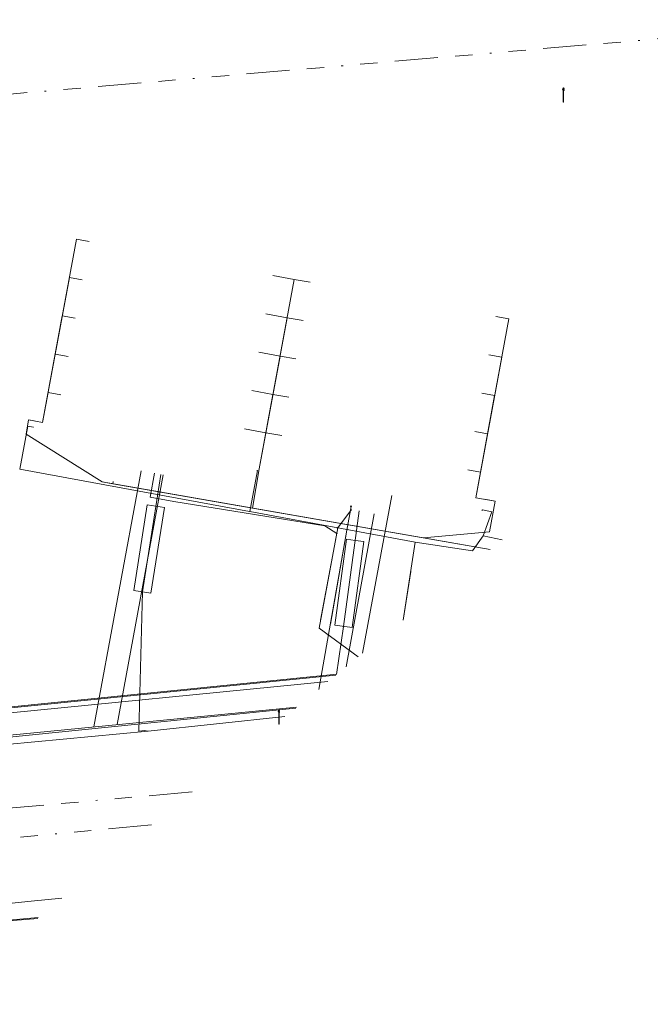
# Model space of a CAD drawing. Header units: metres. Extents: x 151922 to 154458, y 463415 to 464223.
# Tile 61 of 164: x 152576 to 152612, y 463863 to 463920. Entities that reach past the tile are written whole.
import ezdxf
from ezdxf.lldxf.tags import DXFTag

# ---------------------------------------------------------------- set-up
doc = ezdxf.new("R2010")
doc.units = ezdxf.units.M
doc.linetypes.add('RI-OVERIG-SO', pattern=[17, 5, -2, 2, -2, 0, -2, 2, -2])
doc.layers.get('0').update_dxf_attribs({"lineweight": 9})
for name, color, linetype, lineweight in [('B-PV-KL-DATA-G', 90, 'KL-DATA-SO', 9), ('B-PV-KL-DATA_HULPSTUK-S', 90, 'Continuous', 9), ('B-PV-KL-DATA_KABELBED-G', 90, 'Continuous', 9), ('B-PV-KL-DATA_MANTELBUIS-G', 90, 'Continuous', 9), ('B-PV-KL-ET_HS-G', 10, 'KL-HS-SO', 9), ('B-PV-KL-ET_LS-G', 190, 'KL-LS-SO', 9), ('B-PV-KL-ET_LS-S', 190, 'Continuous', 9), ('B-PV-KL-ET_LS_MANTELBUIS-G', 190, 'Continuous', 9), ('B-PV-KL-ET_MS-G', 130, 'KL-MS-SO', 9), ('B-PV-KL-GAS_LD-G', 50, 'KL-GAS_LD-SO', 9), ('B-PV-KL-WATER-G', 170, 'KL-WATER-SO', 9), ('B-PV-KL-WATER_HULPSTUK-S', 170, 'Continuous', 9), ('B-PV-KL-WATER_MANTELBUIS-G', 170, 'Continuous', 9), ('B-PV-OG-INFO-G', 7, 'Continuous', 9), ('B-PV-OG-INFO-S', 7, 'Continuous', 9), ('B-PV-RI-VRIJVERVAL-G', 210, 'RI-OVERIG-SO', 9)]:
    doc.layers.add(name, color=color, linetype=linetype, lineweight=lineweight)
doc.styles.add('NLCS-ISO', font='txt')
doc.styles.get("Standard").update_dxf_attribs({"font": 'arial.ttf'})
tags = doc.linetypes.add('KL-DATA-SO', pattern='A,4,-1,[101,NLCS.SHX,S=0.5,R=0,X=0,Y=0],-1,4,-1,["D",Standard,S=1,R=0,X=-0.25,Y=-0.5],-1.5', length=12.5).pattern_tags.tags
tags[18] = DXFTag(74, 10)
tags = doc.linetypes.add('KL-GAS_LD-SO', pattern='A,4,-1,[69,NLCS.SHX,S=0.5,R=0,X=0,Y=0],-1,4,-1,["L",Standard,S=1,R=0,X=0.25,Y=-0.5],-2', length=13).pattern_tags.tags
tags[18] = DXFTag(74, 10)
tags = doc.linetypes.add('KL-HS-SO', pattern='A,4,-1,[103,NLCS.SHX,S=0.75,R=0,X=0,Y=0],-1,4,-1,["H",Standard,S=1,R=0,X=0,Y=-0.5],-2', length=13).pattern_tags.tags
tags[18] = DXFTag(74, 10)
tags = doc.linetypes.add('KL-LS-SO', pattern='A,4,-1,[103,NLCS.SHX,S=0.75,R=0,X=0,Y=0],-1,4,-1,["L",Standard,S=1,R=0,X=0,Y=-0.5],-2', length=13).pattern_tags.tags
tags[18] = DXFTag(74, 10)
tags = doc.linetypes.add('KL-MS-SO', pattern='A,4,-1,[103,NLCS.SHX,S=0.75,R=0,X=0,Y=0],-1,4,-1,["M",Standard,S=1,R=0,X=0,Y=-0.5],-2', length=13).pattern_tags.tags
tags[18] = DXFTag(74, 10)
doc.linetypes.add('KL-WATER-SO', pattern='A,7,-0.5,[168,NLCS.SHX,S=0.75,R=0,X=0.75,Y=0],-2', length=9.5)

# ---------------------------------------------------------------- blocks, each defined once
blk = doc.blocks.new('SKL-WTB_HULP_OVERIG-SO')
at = {"color": 0, "linetype": 'ByBlock', "lineweight": 18}
for points in [[(-0.14, 0.14), (0.14, -0.14)], [(0.14, 0.14), (-0.14, -0.14)]]:
    blk.add_lwpolyline(points, dxfattribs=at)
at = {"color": 0, "linetype": 'ByBlock', "lineweight": 18, "style": 'NLCS-ISO', "flags": 1}
for tag, p in [('TYPE', (1.5, 0)), ('OMSCHRIJVING', (1.5, -3)), ('LABEL', (1.5, -1.5))]:
    blk.add_attdef(tag, p, '', height=1, dxfattribs=at)
blk = doc.blocks.new('SKL-ET_LS_MAST-SO')
for p, q in [((-0.05, 2.07), (0.05, 2.07)), ((-0.05, -2), (0.05, -2))]:
    blk.add_line(p, q)
for points in [[(-0.18, 1.76), (-0.22, 1.76), (-0.22, 1.84), (-0.18, 1.84), (-0.18, 1.79)], [(-0.18, 1.49), (-0.22, 1.49), (-0.22, 1.57), (-0.18, 1.57), (-0.18, 1.52)], [(-0.18, 1.79), (-0.05, 1.79)], [(-0.18, 1.76), (-0.05, 1.76)], [(-0.18, 1.52), (-0.05, 1.52)], [(-0.18, 1.49), (-0.05, 1.49)], [(-0.05, -2), (-0.05, 2.07)], [(0.05, -2), (0.05, 2.07)], [(0.18, 1.92), (0.05, 1.92)], [(0.18, 1.89), (0.05, 1.89)], [(0.18, 1.66), (0.05, 1.66)], [(0.18, 1.63), (0.05, 1.63)], [(0.18, 1.39), (0.05, 1.39)], [(0.18, 1.36), (0.05, 1.36)], [(0.18, 1.89), (0.22, 1.89), (0.22, 1.97), (0.18, 1.97), (0.18, 1.92)], [(0.18, 1.63), (0.22, 1.63), (0.22, 1.71), (0.18, 1.71), (0.18, 1.66)], [(0.18, 1.36), (0.22, 1.36), (0.22, 1.44), (0.18, 1.44), (0.18, 1.39)]]:
    blk.add_lwpolyline(points)
blk = doc.blocks.new('SOG-INFO_OVERIG-SO')
at = {"color": 0, "linetype": 'ByBlock', "lineweight": 18}
for points in [[(-0.14, 0.14), (0.14, -0.14)], [(0.14, 0.14), (-0.14, -0.14)]]:
    blk.add_lwpolyline(points, dxfattribs=at)
at = {"color": 0, "linetype": 'ByBlock', "lineweight": 18, "style": 'NLCS-ISO', "flags": 1}
for tag, p in [('TYPE', (1.5, 0)), ('OMSCHRIJVING', (1.5, -3)), ('LABEL', (1.5, -1.5))]:
    blk.add_attdef(tag, p, '', height=1, dxfattribs=at)

msp = doc.modelspace()

# ---------------------------------------------------------------- linework, layer by layer
at = {"layer": 'B-PV-KL-DATA-G', "ltscale": 0.5, "flags": 128}
for points in [[(152580.024, 463906.812), (152579.287, 463906.948), (152577.336, 463896.37), (152576.526, 463896.52), (152576.38, 463895.696), (152580.767, 463892.939), (152603.175, 463889.043)], [(152590.633, 463904.855), (152591.862, 463904.628), (152589.845, 463893.694), (152589.451, 463891.429), (152603.175, 463889.043)], [(152603.175, 463889.043), (152580.767, 463892.939), (152576.38, 463895.696), (152576.526, 463896.52), (152577.336, 463896.37), (152578.879, 463904.736), (152579.616, 463904.6)], [(152592.781, 463904.459), (152591.862, 463904.628), (152589.845, 463893.694), (152589.451, 463891.429), (152603.175, 463889.043)], [(152603.175, 463889.043), (152589.451, 463891.429), (152589.845, 463893.694), (152591.454, 463902.417), (152590.225, 463902.644)], [(152603.175, 463889.043), (152580.767, 463892.939), (152576.38, 463895.696), (152576.526, 463896.52), (152577.336, 463896.37), (152578.471, 463902.525), (152579.208, 463902.389)], [(152603.175, 463889.043), (152589.451, 463891.429), (152589.845, 463893.694), (152591.454, 463902.417), (152592.373, 463902.248)], [(152603.175, 463889.043), (152599.322, 463889.713), (152603.146, 463890.061), (152603.469, 463891.831), (152602.352, 463892.033), (152604.253, 463902.343), (152603.516, 463902.479)], [(152603.175, 463889.043), (152580.767, 463892.939), (152576.38, 463895.696), (152576.526, 463896.52), (152577.336, 463896.37), (152578.063, 463900.313), (152578.801, 463900.177)], [(152603.175, 463889.043), (152589.451, 463891.429), (152589.845, 463893.694), (152591.046, 463900.205), (152589.817, 463900.432)], [(152603.175, 463889.043), (152589.451, 463891.429), (152589.845, 463893.694), (152591.046, 463900.205), (152591.965, 463900.036)], [(152603.175, 463889.043), (152599.322, 463889.713), (152603.146, 463890.061), (152603.469, 463891.831), (152602.352, 463892.033), (152603.845, 463900.133), (152603.108, 463900.269)], [(152603.175, 463889.043), (152580.767, 463892.939), (152576.38, 463895.696), (152576.526, 463896.52), (152577.336, 463896.37), (152577.656, 463898.103), (152578.393, 463897.967)], [(152603.175, 463889.043), (152589.451, 463891.429), (152589.845, 463893.694), (152590.638, 463897.994), (152589.409, 463898.221)], [(152603.175, 463889.043), (152599.322, 463889.713), (152603.146, 463890.061), (152603.469, 463891.831), (152602.352, 463892.033), (152603.437, 463897.92), (152602.7, 463898.056)], [(152603.175, 463889.043), (152589.451, 463891.429), (152589.845, 463893.694), (152590.638, 463897.994), (152591.557, 463897.825)], [(152589.3, 463891.231), (152589.29, 463891.232), (152576.021, 463893.676), (152576.479, 463896.16), (152576.785, 463896.104)], [(152576.8, 463896.1), (152576.785, 463896.104)], [(152603.175, 463889.043), (152589.451, 463891.429), (152589.845, 463893.694), (152590.23, 463895.783), (152589.001, 463896.01)], [(152603.175, 463889.043), (152589.451, 463891.429), (152589.845, 463893.694), (152590.23, 463895.783), (152591.149, 463895.614)], [(152603.175, 463889.043), (152599.322, 463889.713), (152603.146, 463890.061), (152603.469, 463891.831), (152602.352, 463892.033), (152603.03, 463895.71), (152602.292, 463895.846)], [(152589.3, 463891.231), (152589.735, 463893.594)], [(152589.7, 463893.6), (152589.735, 463893.594)], [(152603.175, 463889.043), (152599.322, 463889.713), (152603.146, 463890.061), (152603.469, 463891.831), (152602.352, 463892.033), (152602.622, 463893.497), (152601.884, 463893.633)], [(152598.859, 463889.47), (152589.3, 463891.231)], [(152602.7, 463891.3), (152602.73, 463891.327)], [(152602.774, 463889.835), (152603.284, 463891.225), (152602.73, 463891.327)], [(152603.872, 463889.61), (152602.774, 463889.835), (152602.156, 463888.964), (152598.859, 463889.47), (152598.155, 463884.96)], [(152598.859, 463889.47), (152602.156, 463888.964), (152602.774, 463889.835)], [(152602.774, 463889.835), (152603.872, 463889.61)], [(152598.155, 463884.96), (152598.859, 463889.47)]]:
    msp.add_lwpolyline(points, dxfattribs=at)
at = {"layer": 'B-PV-KL-DATA_KABELBED-G', "ltscale": 0.5, "flags": 128}
for points in [[(152581.391, 463892.831), (152580.767, 463892.939), (152576.38, 463895.696), (152576.526, 463896.52), (152576.844, 463896.461)], [(152589.451, 463891.429), (152589.845, 463893.694)], [(152581.391, 463892.831), (152581.416, 463892.969)], [(152589.451, 463891.429), (152581.391, 463892.831)], [(152599.322, 463889.713), (152603.146, 463890.061), (152603.469, 463891.831), (152602.844, 463891.946)], [(152599.322, 463889.713), (152589.451, 463891.429)], [(152595.152, 463891.533), (152594.91, 463890.154), (152593.283, 463880.972)], [(152594.91, 463890.155), (152593.961, 463884.737)], [(152603.175, 463889.043), (152599.322, 463889.713)], [(152591.955, 463879.891), (152571.971, 463877.876)], [(152559.119, 463864.804), (152558.977, 463866.302), (152577.05, 463867.76)], [(152577.051, 463867.76), (152558.977, 463866.302), (152559.199, 463863.425)]]:
    msp.add_lwpolyline(points, dxfattribs=at)
at = {"layer": 'B-PV-KL-DATA_MANTELBUIS-G', "ltscale": 0.5, "flags": 128}
for points in [[(152594.91, 463890.155), (152593.961, 463884.737)], [(152598.592, 463887.769), (152598.154, 463884.96)]]:
    msp.add_lwpolyline(points, dxfattribs=at)
at = {"layer": 'B-PV-KL-ET_HS-G', "ltscale": 0.5, "flags": 128}
for points in [[(152594.333, 463881.852), (152573.975, 463879.809), (152562.293, 463878.594), (152561.557, 463879.027)], [(152594.262, 463881.795), (152573.98, 463879.759), (152562.282, 463878.543)]]:
    msp.add_lwpolyline(points, dxfattribs=at)
at = {"layer": 'B-PV-KL-ET_LS-G', "ltscale": 0.5, "flags": 128}
for points in [[(152584.161, 463893.379), (152583.098, 463886.598), (152582.885, 463878.563), (152583.212, 463878.593), (152583.44, 463878.564)], [(152595.614, 463891.267), (152594.706, 463884.605), (152594.314, 463881.837)], [(152591.317, 463879.4), (152583.44, 463878.564)], [(152583.44, 463878.564), (152573.591, 463877.643), (152537.455, 463874.716), (152532.14, 463874.533), (152531.742, 463874.495)]]:
    msp.add_lwpolyline(points, dxfattribs=at)
at = {"layer": 'B-PV-KL-ET_LS_MANTELBUIS-G', "ltscale": 0.5, "flags": 128}
for points in [[(152583.874, 463891.54), (152583.381, 463891.618), (152582.605, 463886.676), (152583.592, 463886.521), (152584.368, 463891.463), (152583.874, 463891.54)], [(152595.382, 463889.564), (152594.887, 463889.632), (152594.211, 463884.674), (152595.202, 463884.539), (152595.878, 463889.497), (152595.382, 463889.564)]]:
    msp.add_lwpolyline(points, dxfattribs=at)
at = {"layer": 'B-PV-KL-ET_MS-G', "ltscale": 0.5, "flags": 128}
msp.add_lwpolyline([(152566.618, 463878.788), (152573.894, 463879.466), (152593.808, 463881.426)], dxfattribs=at)
at = {"layer": 'B-PV-KL-GAS_LD-G', "ltscale": 0.5, "flags": 128}
for points in [[(152580.3, 463878.808), (152583.023, 463893.589)], [(152581.646, 463878.939), (152584.302, 463893.353)], [(152595.815, 463883.058), (152597.493, 463892.163)], [(152594.858, 463882.28), (152596.488, 463891.105)], [(152519.357, 463872.566), (152520.336, 463872.762), (152520.432, 463872.773), (152534.479, 463874.31), (152538.391, 463874.724), (152591.989, 463879.947)], [(152524.234, 463862.805), (152530.325, 463863.433), (152539.447, 463864.39), (152577.072, 463867.817)]]:
    msp.add_lwpolyline(points, dxfattribs=at)
at = {"layer": 'B-PV-KL-WATER-G', "ltscale": 0.5, "flags": 128}
for points in [[(152594.321, 463889.973), (152593.636, 463890.412), (152584.919, 463891.816), (152583.542, 463892.071), (152583.796, 463893.447)], [(152594.381, 463890.293), (152595.168, 463891.349)], [(152595.557, 463882.848), (152593.301, 463884.509), (152594.381, 463890.293)], [(152578.438, 463868.927), (152576.683, 463868.756), (152560.681, 463867.078)]]:
    msp.add_lwpolyline(points, dxfattribs=at)
at = {"layer": 'B-PV-KL-WATER_MANTELBUIS-G', "ltscale": 0.5, "flags": 128}
msp.add_lwpolyline([(152593.386, 463884.965), (152594.304, 463889.88)], dxfattribs=at)
at = {"layer": 'B-PV-OG-INFO-G', "ltscale": 0.5, "flags": 128}
msp.add_lwpolyline([(152598.156, 463884.961), (152598.595, 463887.77)], dxfattribs=at)
at = {"layer": 'B-PV-RI-VRIJVERVAL-G', "ltscale": 0.5, "flags": 128}
for points in [[(152625.87, 463919.61), (152521.83, 463910.75)], [(152585.979, 463875.059), (152551.5, 463872)], [(152583.632, 463873.151), (152546.6, 463869.7)]]:
    msp.add_lwpolyline(points, dxfattribs=at)

# ---------------------------------------------------------------- block references
at = {"layer": 'B-PV-KL-DATA_HULPSTUK-S', "xscale": 0.2, "yscale": 0.2, "zscale": 0.2}
msp.add_blockref('SKL-WTB_HULP_OVERIG-SO', (152595.152, 463891.533), dxfattribs=at)
at = {"layer": 'B-PV-KL-ET_LS-S', "xscale": 0.2, "yscale": 0.2, "zscale": 0.2}
for p in [(152607.407, 463915.261), (152590.98, 463879.376)]:
    msp.add_blockref('SKL-ET_LS_MAST-SO', p, dxfattribs=at)
at = {"layer": 'B-PV-KL-WATER_HULPSTUK-S', "xscale": 0.2, "yscale": 0.2, "zscale": 0.2}
for p in [(152594.38, 463890.288), (152594.321, 463889.973)]:
    msp.add_blockref('SKL-WTB_HULP_OVERIG-SO', p, dxfattribs=at)
at = {"layer": 'B-PV-OG-INFO-S', "xscale": 0.2, "yscale": 0.2, "zscale": 0.2}
for p in [(152594.38, 463890.288), (152594.38, 463890.288), (152594.321, 463889.973), (152594.321, 463889.973)]:
    msp.add_blockref('SOG-INFO_OVERIG-SO', p, dxfattribs=at)

doc.saveas('drawing.dxf')
